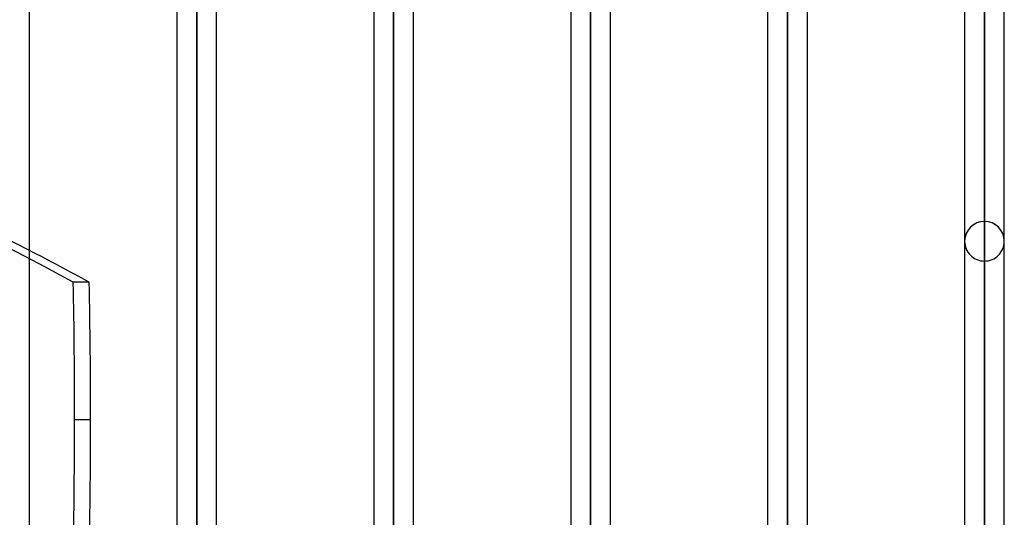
# Model space of a CAD drawing. Header units: millimetres. Extents: x -100 to 120, y -270 to 270.
# Tile 73 of 75: x -1 to 49, y 172 to 197. Entities that reach past the tile are written whole.
import ezdxf

# ---------------------------------------------------------------- set-up
doc = ezdxf.new("R2010")
doc.units = ezdxf.units.MM
doc.layers.add('MAIN-1', color=7, linetype='Continuous')
doc.layers.add('MAIN-2', color=7, linetype='Continuous')

msp = doc.modelspace()

# ---------------------------------------------------------------- linework, layer by layer
at = {"layer": 'MAIN-1'}
for p, q in [((0, -250), (0, 250)), ((8.489, 161.447), (8.489, 222.657)), ((18.489, 161.447), (18.489, 222.657)), ((28.489, 161.447), (28.489, 222.657)), ((7.481, 221.65), (7.481, 161.447)), ((9.496, 161.447), (9.496, 221.65)), ((17.481, 221.65), (17.481, 161.447)), ((19.496, 161.447), (19.496, 221.65)), ((27.481, 221.65), (27.481, 161.447)), ((29.496, 161.074), (29.496, 221.65)), ((38.489, 154.667), (38.489, 212.583)), ((37.481, 155.385), (37.481, 211.575)), ((39.496, 153.95), (39.496, 211.575)), ((48.489, 147.543), (48.489, 202.507)), ((47.481, 201.5), (47.481, 148.261)), ((49.496, 146.814), (49.496, 201.5))]:
    msp.add_line(p, q, dxfattribs=at)
for centre, major_axis, start_param, end_param in [((-43.595, -60.45), (0, 256.711), -0.314159, -0.293099), ((-120.076, 176.737), (0, 209.56), -1.570796, -1.537579), ((-120.076, 176.737), (0, 209.56), -1.643822, -1.570796)]:
    msp.add_ellipse(centre, major_axis=major_axis, ratio=0.587785, start_param=start_param, end_param=end_param, dxfattribs=at)
at = {"layer": 'MAIN-2'}
for p, q in [((8.489, 222.657), (8.489, 161.437)), ((18.489, 222.657), (18.489, 161.437)), ((28.489, 222.657), (28.489, 161.437)), ((8.489, 159.922), (8.489, 220.643)), ((18.489, 159.922), (18.489, 220.643)), ((28.489, 160.091), (28.489, 220.643)), ((38.489, 212.583), (38.489, 154.431)), ((38.489, 152.963), (38.489, 210.567)), ((48.489, 202.507), (48.489, 147.305)), ((48.489, 145.98), (48.489, 200.493)), ((48.489, 186.791), (48.489, 136.286)), ((48.489, 134.861), (48.489, 184.775)), ((3.032, 183.697), (2.223, 183.697)), ((2.291, 176.737), (3.1, 176.737))]:
    msp.add_line(p, q, dxfattribs=at)
for start, end in [(90, 179.9997), (0.0003, 90), (179.9997, 270), (270, 0.0003)]:
    msp.add_arc((48.489, 185.783), 1.008, start, end, dxfattribs=at)
for centre, major_axis, start_param, end_param in [((-44.405, -60.45), (0, -256.711), 2.827433, 3.141593), ((-43.595, -60.45), (0, 256.711), -0.293099, 0), ((-120.885, 176.737), (0, -209.56), 1.570796, 1.604014), ((-120.885, 176.737), (0, -209.56), 1.004743, 1.570796)]:
    msp.add_ellipse(centre, major_axis=major_axis, ratio=0.587785, start_param=start_param, end_param=end_param, dxfattribs=at)

doc.saveas('drawing.dxf')
